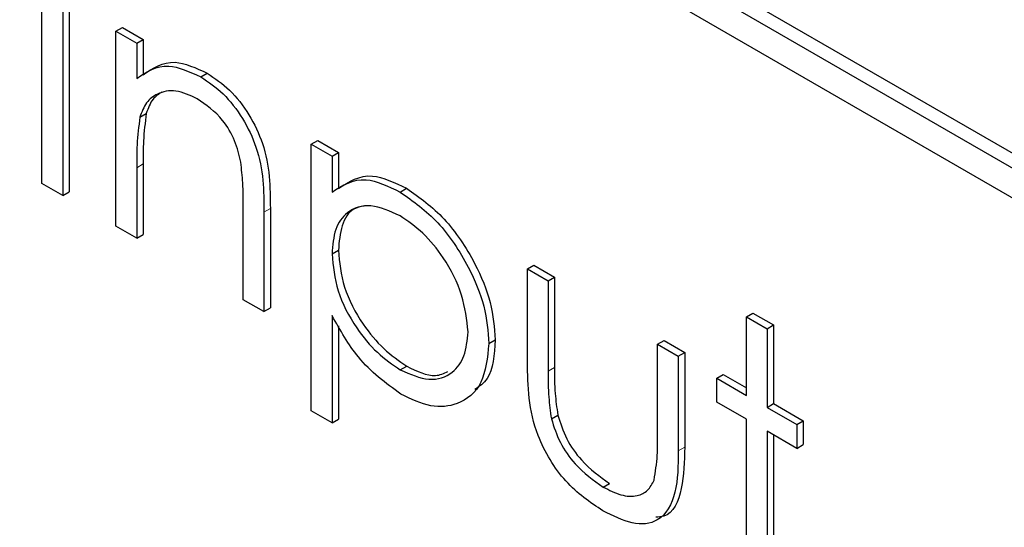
# Paper-space layout 'Blatt4' of a CAD drawing. Header units: millimetres. Extents: x 5 to 418, y 2 to 292.
# Tile 40 of 102: x 116.319 to 117.224, y 185.552 to 186.019. Entities that reach past the tile are written whole.
import ezdxf

# ---------------------------------------------------------------- set-up
doc = ezdxf.new("R2010")
doc.units = ezdxf.units.MM

psp = doc.layouts.new('Blatt4')

# ---------------------------------------------------------------- linework, layer by layer
at = {"color": 7, "linetype": 'Continuous', "lineweight": 25}
for p, q in [((118.92333, 184.91885), (116.33061, 186.41559)), ((118.91155, 184.91204), (116.31882, 186.40879)), ((116.31882, 186.38157), (118.91155, 184.88482)), ((116.33928, 185.86823), (116.33928, 186.11319)), ((116.35832, 186.1022), (116.35832, 185.85724)), ((116.36421, 186.1056), (116.36421, 185.86064)), ((116.40727, 186.00799), (116.41317, 186.01139)), ((116.41317, 186.01139), (116.4322, 186.0004)), ((116.40727, 186.00799), (116.42631, 185.997)), ((116.40727, 185.82898), (116.40727, 186.00799)), ((116.42631, 185.997), (116.4322, 186.0004)), ((116.4322, 186.0004), (116.4322, 185.96811)), ((116.42631, 185.997), (116.42631, 185.96471)), ((116.48529, 185.96609), (116.49119, 185.96949)), ((116.42924, 185.92906), (116.43514, 185.93246)), ((116.58677, 185.90437), (116.59266, 185.90777)), ((116.58677, 185.90437), (116.60581, 185.89338)), ((116.58677, 185.6594), (116.58677, 185.90437)), ((116.59266, 185.90777), (116.6117, 185.89678)), ((116.60581, 185.89338), (116.6117, 185.89678)), ((116.60581, 185.89338), (116.60581, 185.86025)), ((116.6117, 185.89678), (116.6117, 185.86365)), ((116.42631, 185.88271), (116.42631, 185.81799)), ((116.4322, 185.88611), (116.4322, 185.82139)), ((116.35832, 185.85724), (116.33928, 185.86823)), ((116.66844, 185.86036), (116.67434, 185.86376)), ((116.35832, 185.85724), (116.36421, 185.86064)), ((116.52422, 185.76147), (116.52422, 185.84567)), ((116.54326, 185.84189), (116.54326, 185.75048)), ((116.54915, 185.8453), (116.54915, 185.75388)), ((116.42631, 185.81799), (116.40727, 185.82898)), ((116.42631, 185.81799), (116.4322, 185.82139)), ((116.60581, 185.80348), (116.6117, 185.80688)), ((116.7853, 185.78975), (116.7912, 185.79316)), ((116.7912, 185.79316), (116.81023, 185.78217)), ((116.7853, 185.78975), (116.80434, 185.77876)), ((116.7853, 185.70422), (116.7853, 185.78975)), ((116.80434, 185.77876), (116.81023, 185.78217)), ((116.80434, 185.77876), (116.80434, 185.69574)), ((116.81023, 185.78217), (116.81023, 185.69914)), ((116.54326, 185.75048), (116.52422, 185.76147)), ((116.54326, 185.75048), (116.54915, 185.75388)), ((116.60581, 185.7468), (116.60581, 185.64841)), ((116.98656, 185.74581), (116.99245, 185.74921)), ((116.99245, 185.74921), (117.01149, 185.73822)), ((116.6117, 185.73756), (116.6117, 185.65182)), ((116.98656, 185.74581), (117.00559, 185.73482)), ((116.98656, 185.67357), (116.98656, 185.74581)), ((117.00559, 185.73482), (117.01149, 185.73822)), ((117.01149, 185.73822), (117.01149, 185.66599)), ((117.00559, 185.73482), (117.00559, 185.66258)), ((116.74995, 185.72115), (116.75584, 185.72455)), ((116.90497, 185.72067), (116.91086, 185.72408)), ((116.90497, 185.63765), (116.90497, 185.72067)), ((116.90497, 185.72067), (116.92401, 185.70968)), ((116.91086, 185.72408), (116.9299, 185.71309)), ((116.92401, 185.70968), (116.9299, 185.71309)), ((116.9299, 185.71309), (116.9299, 185.62594)), ((116.92401, 185.70968), (116.92401, 185.62253)), ((116.66857, 185.69697), (116.67446, 185.70038)), ((116.95936, 185.68927), (116.96525, 185.69268)), ((116.96525, 185.69268), (116.98656, 185.68038)), ((116.95936, 185.66729), (116.95936, 185.68927)), ((116.95936, 185.68927), (116.98656, 185.67357)), ((116.98656, 185.65159), (116.95936, 185.66729)), ((117.00559, 185.66258), (117.01149, 185.66599)), ((117.01149, 185.66599), (117.03868, 185.65028)), ((116.60581, 185.64841), (116.58677, 185.6594)), ((117.00559, 185.66258), (117.03279, 185.64688)), ((116.60581, 185.64841), (116.6117, 185.65182)), ((116.80736, 185.65214), (116.81325, 185.65554)), ((116.98656, 185.49456), (116.98656, 185.65159)), ((117.03279, 185.64688), (117.03868, 185.65028)), ((117.03279, 185.64688), (117.03279, 185.6249)), ((117.03868, 185.65028), (117.03868, 185.6283)), ((117.03279, 185.6249), (117.00559, 185.6406)), ((117.00559, 185.6406), (117.00559, 185.48357)), ((117.01149, 185.6372), (117.01149, 185.48697)), ((117.03279, 185.6249), (117.03868, 185.6283)), ((116.85495, 185.58938), (116.86084, 185.59278))]:
    psp.add_line(p, q, dxfattribs=at)
at = {"color": 7, "linetype": 'Continuous', "lineweight": 18}
for p, q in [((116.42631, 185.88271), (116.4322, 185.88611)), ((116.54326, 185.84189), (116.54915, 185.8453)), ((116.80434, 185.69574), (116.81023, 185.69914)), ((116.92401, 185.62253), (116.9299, 185.62594))]:
    psp.add_line(p, q, dxfattribs=at)
at = {"color": 7, "linetype": 'Continuous', "lineweight": 25}
for points, knots in [([(116.42631, 185.96471), (116.43536, 185.97074), (116.45154, 185.98154), (116.47496, 185.97082), (116.48529, 185.96609)], [0, 0, 0, 0, 0.559141, 1, 1, 1, 1]), ([(116.4322, 185.96811), (116.44125, 185.97415), (116.45743, 185.98494), (116.48086, 185.97422), (116.49119, 185.96949)], [0, 0, 0, 0, 0.559141, 1, 1, 1, 1]), ([(116.48529, 185.96609), (116.49225, 185.96137), (116.50614, 185.95195), (116.52439, 185.92852), (116.5429, 185.88923), (116.54311, 185.86141), (116.54326, 185.84189)], [0, 0, 0, 0, 0.187021, 0.37389, 0.56061, 1, 1, 1, 1]), ([(116.49119, 185.96949), (116.49814, 185.96477), (116.51204, 185.95535), (116.53028, 185.93192), (116.54879, 185.89263), (116.549, 185.86481), (116.54915, 185.8453)], [0, 0, 0, 0, 0.187021, 0.37389, 0.56061, 1, 1, 1, 1]), ([(116.48198, 185.94602), (116.47526, 185.94909), (116.46181, 185.95523), (116.44604, 185.95176), (116.43457, 185.94326), (116.43102, 185.93379), (116.42924, 185.92906)], [0, 0, 0, 0, 0.279553, 0.559373, 0.779703, 1, 1, 1, 1]), ([(116.44957, 185.95226), (116.44659, 185.95034), (116.43995, 185.94608), (116.43685, 185.93729), (116.43514, 185.93246)], [0, 0, 0, 0, 0.449857, 1, 1, 1, 1]), ([(116.52197, 185.8877), (116.52045, 185.89428), (116.51741, 185.9074), (116.50362, 185.93103), (116.49018, 185.94034), (116.48198, 185.94602)], [0, 0, 0, 0, 0.281192, 0.561331, 1, 1, 1, 1]), ([(116.42924, 185.92906), (116.42818, 185.92075), (116.42629, 185.9059), (116.4263, 185.8898), (116.42631, 185.88271)], [0, 0, 0, 0, 0.559658, 1, 1, 1, 1]), ([(116.43514, 185.93246), (116.43408, 185.92415), (116.43218, 185.9093), (116.4322, 185.8932), (116.4322, 185.88611)], [0, 0, 0, 0, 0.559658, 1, 1, 1, 1]), ([(116.52422, 185.84567), (116.52426, 185.85329), (116.52433, 185.86689), (116.52269, 185.88134), (116.52197, 185.8877)], [0, 0, 0, 0, 0.560255, 1, 1, 1, 1]), ([(116.6117, 185.86365), (116.62135, 185.86983), (116.63863, 185.88089), (116.6634, 185.86901), (116.67434, 185.86376)], [0, 0, 0, 0, 0.558418, 1, 1, 1, 1]), ([(116.60581, 185.86025), (116.61546, 185.86643), (116.63273, 185.87749), (116.65751, 185.8656), (116.66844, 185.86036)], [0, 0, 0, 0, 0.558418, 1, 1, 1, 1]), ([(116.67434, 185.86376), (116.68623, 185.85532), (116.71002, 185.83845), (116.73652, 185.79825), (116.75327, 185.75841), (116.75498, 185.73584), (116.75584, 185.72455)], [0, 0, 0, 0, 0.279627, 0.559432, 0.779703, 1, 1, 1, 1]), ([(116.66844, 185.86036), (116.68034, 185.85192), (116.70413, 185.83505), (116.73063, 185.79485), (116.74737, 185.75501), (116.74909, 185.73244), (116.74995, 185.72115)], [0, 0, 0, 0, 0.279627, 0.559432, 0.779703, 1, 1, 1, 1]), ([(116.66827, 185.83847), (116.65909, 185.84264), (116.64073, 185.85097), (116.62006, 185.84387), (116.6076, 185.82743), (116.60641, 185.81147), (116.60581, 185.80348)], [0, 0, 0, 0, 0.2797467, 0.559315, 0.7795146, 1, 1, 1, 1]), ([(116.63545, 185.84745), (116.63207, 185.8468), (116.62271, 185.84501), (116.61366, 185.83044), (116.61235, 185.81474), (116.6117, 185.80688)], [0, 0, 0, 0, 0.219851, 0.609672, 1, 1, 1, 1]), ([(116.73091, 185.73189), (116.72965, 185.74308), (116.72713, 185.76545), (116.71036, 185.79848), (116.68968, 185.82386), (116.67541, 185.8336), (116.66827, 185.83847)], [0, 0, 0, 0, 0.279387, 0.559092, 0.779508, 1, 1, 1, 1]), ([(116.60581, 185.80348), (116.60682, 185.79231), (116.60884, 185.77), (116.62619, 185.7368), (116.6471, 185.71174), (116.66141, 185.7019), (116.66857, 185.69697)], [0, 0, 0, 0, 0.279654, 0.558875, 0.779455, 1, 1, 1, 1]), ([(116.6117, 185.80688), (116.61271, 185.79571), (116.61474, 185.7734), (116.63208, 185.7402), (116.65299, 185.71514), (116.66731, 185.7053), (116.67446, 185.70038)], [0, 0, 0, 0, 0.279654, 0.558875, 0.779455, 1, 1, 1, 1]), ([(116.66904, 185.67472), (116.65524, 185.68482), (116.63053, 185.70289), (116.61338, 185.73335), (116.60581, 185.7468)], [0, 0, 0, 0, 0.558466, 1, 1, 1, 1]), ([(116.66857, 185.69697), (116.67764, 185.69305), (116.69578, 185.68521), (116.71616, 185.69241), (116.72851, 185.70863), (116.73011, 185.72414), (116.73091, 185.73189)], [0, 0, 0, 0, 0.279628, 0.559247, 0.779775, 1, 1, 1, 1]), ([(116.74995, 185.72115), (116.74856, 185.70818), (116.7458, 185.68222), (116.72364, 185.66472), (116.69715, 185.6613), (116.67841, 185.67025), (116.66904, 185.67472)], [0, 0, 0, 0, 0.27954, 0.559273, 0.779559, 1, 1, 1, 1]), ([(116.75584, 185.72455), (116.75495, 185.71092), (116.75359, 185.6902), (116.74126, 185.68177), (116.73705, 185.67889)], [0, 0, 0, 0, 0.658028, 1, 1, 1, 1]), ([(116.85478, 185.56749), (116.84298, 185.57538), (116.81947, 185.5911), (116.7865, 185.64595), (116.78576, 185.68209), (116.7853, 185.70422)], [0, 0, 0, 0, 0.28097, 0.559785, 1, 1, 1, 1]), ([(116.67446, 185.70038), (116.68377, 185.6959), (116.69809, 185.68902), (116.70861, 185.69374), (116.71229, 185.69539)], [0, 0, 0, 0, 0.650568, 1, 1, 1, 1]), ([(116.80434, 185.69574), (116.80432, 185.68787), (116.80429, 185.67383), (116.80642, 185.65876), (116.80736, 185.65214)], [0, 0, 0, 0, 0.5603768, 1, 1, 1, 1]), ([(116.81023, 185.69914), (116.81021, 185.69127), (116.81018, 185.67723), (116.81231, 185.66216), (116.81325, 185.65554)], [0, 0, 0, 0, 0.5603768, 1, 1, 1, 1]), ([(116.80736, 185.65214), (116.8097, 185.64479), (116.81438, 185.63007), (116.83145, 185.60591), (116.84604, 185.59565), (116.85495, 185.58938)], [0, 0, 0, 0, 0.280117, 0.560544, 1, 1, 1, 1]), ([(116.81325, 185.65554), (116.81559, 185.64819), (116.82028, 185.63347), (116.83734, 185.60931), (116.85194, 185.59905), (116.86084, 185.59278)], [0, 0, 0, 0, 0.280117, 0.560544, 1, 1, 1, 1]), ([(116.90182, 185.59584), (116.90298, 185.60325), (116.90506, 185.6165), (116.905, 185.63118), (116.90497, 185.63765)], [0, 0, 0, 0, 0.559371, 1, 1, 1, 1]), ([(116.92401, 185.62253), (116.92383, 185.60926), (116.92349, 185.58287), (116.90858, 185.55655), (116.88203, 185.55374), (116.86388, 185.5629), (116.85478, 185.56749)], [0, 0, 0, 0, 0.281501, 0.559646, 0.779298, 1, 1, 1, 1]), ([(116.9299, 185.62594), (116.92959, 185.61298), (116.92897, 185.58723), (116.91847, 185.56248), (116.9059, 185.56188), (116.90343, 185.56176)], [0, 0, 0, 0, 0.448451, 0.891556, 1, 1, 1, 1]), ([(116.85495, 185.58938), (116.86047, 185.58657), (116.87149, 185.58095), (116.88562, 185.58046), (116.89632, 185.58537), (116.89999, 185.59235), (116.90182, 185.59584)], [0, 0, 0, 0, 0.28027, 0.560007, 0.780074, 1, 1, 1, 1])]:
    psp.add_open_spline(points, degree=3, knots=knots, dxfattribs=at)

doc.saveas('drawing.dxf')
